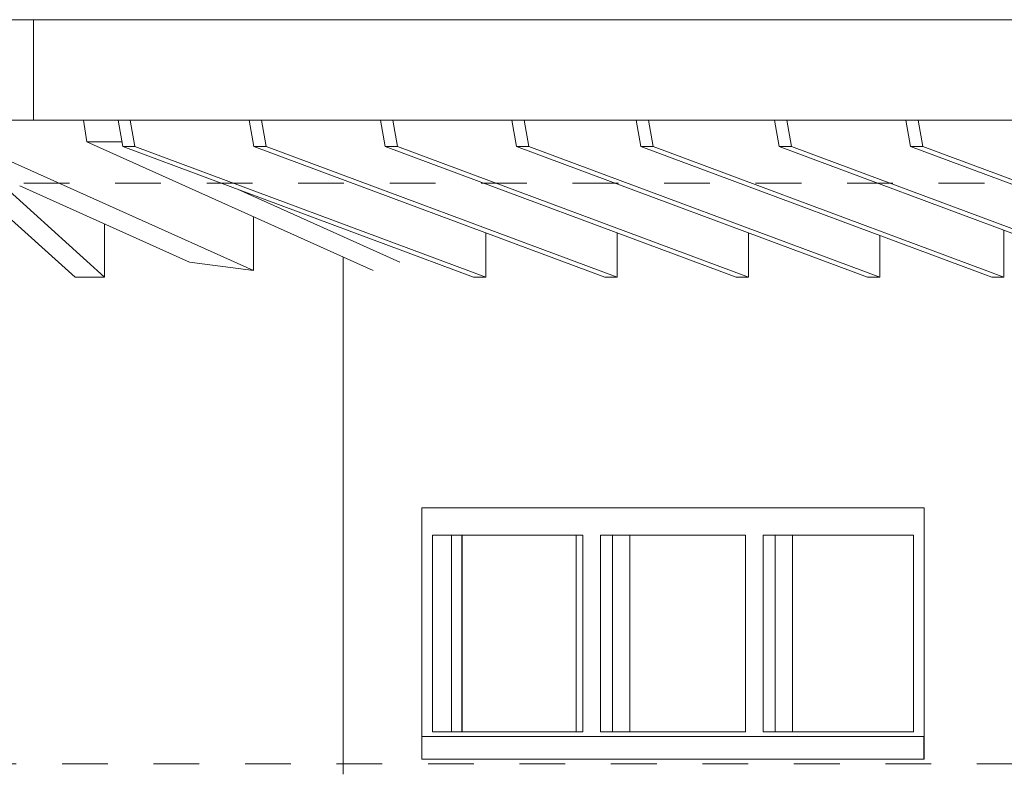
# Model space of a CAD drawing. Header units: metres. Extents: x 0 to 334, y 0 to 60.
# Tile 31 of 72: x 84.06 to 86.21, y 17.84 to 19.49. Entities that reach past the tile are written whole.
import ezdxf

# ---------------------------------------------------------------- set-up
doc = ezdxf.new("R2010")
doc.units = ezdxf.units.M
doc.header["$MEASUREMENT"] = 0
doc.linetypes.add('Strichlinie_ eng', pattern=[0.115, 0.075, -0.04])
for name, color, linetype in [('00 Linien_Kreise_Splines', 7, 'Continuous'), ('10 Wand außen', 7, 'Continuous'), ('25 Dachsparren', 7, 'Continuous'), ('30 Dach', 7, 'Continuous')]:
    doc.layers.add(name, color=color, linetype=linetype)

msp = doc.modelspace()

# ---------------------------------------------------------------- linework, layer by layer
at = {"layer": '00 Linien_Kreise_Splines', "color": 251, "linetype": 'Strichlinie_ eng', "lineweight": 18, "true_color": 0x5f5f5f}
for p, q in [((93.9652, 19.1307), (59.8089, 19.1307)), ((87.049, 17.8607), (59.6848, 17.8607))]:
    msp.add_line(p, q, dxfattribs=at)
at = {"layer": '10 Wand außen', "color": 7, "linetype": 'Continuous', "lineweight": 13}
for p, q in [((84.5675, 19.0572), (84.5675, 18.9395)), ((84.2419, 19.0415), (84.2419, 18.9252)), ((86.2081, 19.0279), (86.2081, 18.9252)), ((85.0753, 19.0222), (85.0753, 18.9252)), ((85.3623, 19.0222), (85.3623, 18.9252)), ((85.6494, 19.0222), (85.6494, 18.9252)), ((85.9364, 19.0165), (85.9364, 18.9252)), ((84.7635, 18.969), (84.7635, 17.8379)), ((84.5675, 18.9395), (84.4275, 18.958)), ((84.2419, 18.9252), (84.1773, 18.9252)), ((85.0753, 18.9252), (85.0485, 18.9252)), ((85.3623, 18.9252), (85.3356, 18.9252)), ((85.6494, 18.9252), (85.6226, 18.9252)), ((85.9364, 18.9252), (85.9096, 18.9252)), ((86.2081, 18.9252), (86.1813, 18.9252)), ((84.9357, 18.4207), (86.0333, 18.4207)), ((84.9357, 17.8707), (84.9357, 18.4207)), ((86.0333, 18.4207), (86.0333, 17.9207)), ((86.0334, 18.4207), (86.0333, 18.4207)), ((86.0334, 18.4207), (86.0334, 17.8707)), ((84.9587, 18.3607), (84.9587, 17.9307)), ((85.2875, 18.3607), (84.9587, 18.3607)), ((84.9588, 18.3607), (84.9588, 17.9307)), ((85.0003, 17.9307), (85.0003, 18.3607)), ((85.0233, 18.3607), (85.0233, 17.9307)), ((85.0234, 18.3607), (85.0234, 17.9307)), ((85.2729, 18.3607), (85.2729, 17.9307)), ((85.2875, 17.9307), (85.2875, 18.3607)), ((85.3258, 18.3607), (85.3258, 17.9307)), ((85.6432, 18.3607), (85.3258, 18.3607)), ((85.3259, 18.3607), (85.3259, 17.9307)), ((85.3521, 17.9307), (85.3521, 18.3607)), ((85.3904, 18.3607), (85.3904, 17.9307)), ((85.3905, 18.3607), (85.3905, 17.9307)), ((85.6432, 17.9307), (85.6432, 18.3607)), ((85.6815, 18.3607), (85.6815, 17.9307)), ((86.0103, 18.3607), (85.6815, 18.3607)), ((85.6815, 18.3607), (85.6815, 17.9307)), ((85.6815, 18.3607), (85.6815, 18.3607)), ((85.7078, 17.9307), (85.7078, 18.3607)), ((85.746, 18.3607), (85.746, 17.9307)), ((85.7461, 18.3607), (85.7461, 17.9307)), ((86.0103, 17.9307), (86.0103, 18.3607)), ((84.9587, 17.9307), (85.2875, 17.9307)), ((85.3258, 17.9307), (85.6432, 17.9307)), ((85.6815, 17.9307), (86.0103, 17.9307)), ((85.6815, 17.9307), (85.6815, 17.9307)), ((86.0334, 17.8707), (86.0333, 17.8707))]:
    msp.add_line(p, q, dxfattribs=at)
at = {"layer": '10 Wand außen', "color": 7, "linetype": 'Continuous', "lineweight": 9}
for p, q in [((84.9356, 17.8707), (84.9356, 17.9207)), ((84.9356, 17.9207), (84.9357, 17.9207)), ((84.9357, 17.9207), (86.0332, 17.9207)), ((86.0332, 17.9207), (86.0332, 17.8707)), ((86.0333, 17.9207), (86.0332, 17.9207)), ((86.0333, 17.9207), (86.0333, 17.8707)), ((86.0332, 17.8707), (84.9356, 17.8707)), ((86.0333, 17.8707), (86.0332, 17.8707))]:
    msp.add_line(p, q, dxfattribs=at)
at = {"layer": '25 Dachsparren', "color": 253, "linetype": 'Continuous', "lineweight": 13, "true_color": 0x9f9f9f}
for p, q in [((84.2031, 19.2212), (84.1958, 19.2682)), ((84.2816, 19.211), (84.2713, 19.2682)), ((84.2981, 19.2682), (84.3084, 19.211)), ((84.5686, 19.211), (84.5583, 19.2682)), ((84.5851, 19.2682), (84.5954, 19.211)), ((84.8556, 19.211), (84.8453, 19.2682)), ((84.8721, 19.2682), (84.8824, 19.211)), ((85.1426, 19.211), (85.1323, 19.2682)), ((85.1591, 19.2682), (85.1694, 19.211)), ((85.4143, 19.211), (85.404, 19.2682)), ((85.4308, 19.2682), (85.4411, 19.211)), ((85.7166, 19.211), (85.7064, 19.2682)), ((85.7331, 19.2682), (85.7434, 19.211)), ((86.0036, 19.211), (85.9934, 19.2682)), ((86.0202, 19.2682), (86.0304, 19.211)), ((83.8596, 19.211), (84.1773, 18.9252)), ((83.9242, 19.211), (84.2419, 18.9252)), ((83.9471, 19.2186), (84.5675, 18.9395)), ((84.2031, 19.2212), (84.8291, 18.9395)), ((84.2797, 19.2212), (84.2031, 19.2212)), ((84.2816, 19.211), (85.0485, 18.9252)), ((84.3084, 19.211), (84.2816, 19.211)), ((84.3084, 19.211), (85.0753, 18.9252)), ((84.5686, 19.211), (85.3356, 18.9252)), ((84.5954, 19.211), (84.5686, 19.211)), ((84.5954, 19.211), (85.3623, 18.9252)), ((84.8556, 19.211), (85.6226, 18.9252)), ((84.8824, 19.211), (84.8556, 19.211)), ((84.8824, 19.211), (85.6494, 18.9252)), ((85.1426, 19.211), (85.9096, 18.9252)), ((85.1694, 19.211), (85.1426, 19.211)), ((85.1694, 19.211), (85.9364, 18.9252)), ((85.4143, 19.211), (86.1813, 18.9252)), ((85.4411, 19.211), (85.4143, 19.211)), ((85.4411, 19.211), (86.2081, 18.9252)), ((85.7166, 19.211), (86.4836, 18.9252)), ((85.7434, 19.211), (85.7166, 19.211)), ((85.7434, 19.211), (86.5104, 18.9252)), ((86.0036, 19.211), (86.7706, 18.9252)), ((86.0304, 19.211), (86.0036, 19.211)), ((86.0304, 19.211), (86.7974, 18.9252)), ((84.0564, 19.1249), (84.4275, 18.958)), ((84.5326, 19.1175), (84.8871, 18.958))]:
    msp.add_line(p, q, dxfattribs=at)
at = {"layer": '30 Dach', "color": 7, "linetype": 'Continuous', "lineweight": 9}
for p, q in [((72.1737, 19.4882), (84.0866, 19.4882)), ((84.0866, 19.4882), (92.8225, 19.4882)), ((84.0866, 19.2682), (84.0866, 19.4882)), ((72.1737, 19.2682), (84.0866, 19.2682)), ((84.0866, 19.2682), (92.8225, 19.2682))]:
    msp.add_line(p, q, dxfattribs=at)

doc.saveas('drawing.dxf')
